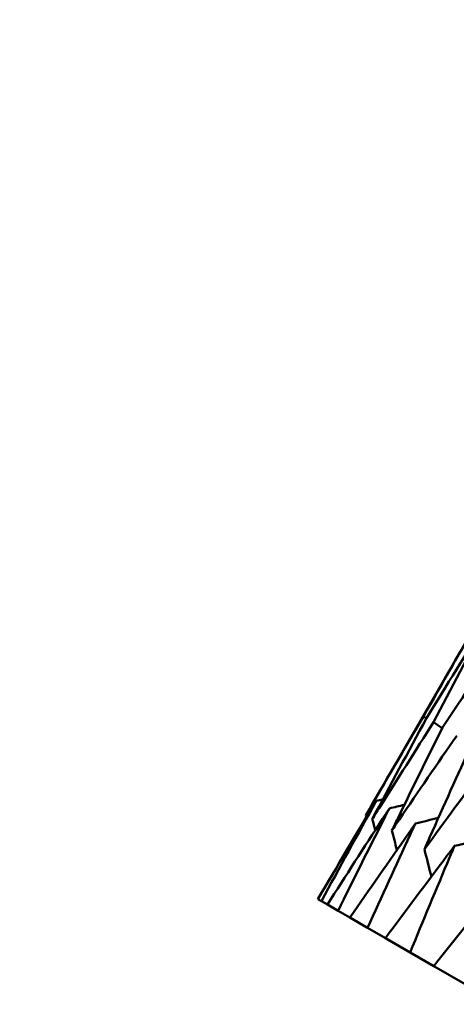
# Model space of a CAD drawing. Header units: millimetres. Extents: x 626 to 2725, y 57 to 2097.
# Tile 4 of 133: x 875.97 to 878.25, y 141.75 to 146.9. Entities that reach past the tile are written whole.
import ezdxf

# ---------------------------------------------------------------- set-up
doc = ezdxf.new("R2010")
doc.units = ezdxf.units.MM
doc.header["$LTSCALE"] = 10
doc.layers.add('Widoczne (ISO)', color=7, linetype='Continuous', lineweight=50)

msp = doc.modelspace()

# ---------------------------------------------------------------- linework, layer by layer
at = {"layer": 'Widoczne (ISO)'}
for p, q in [((878.3727, 143.7735), (877.7744, 142.7372)), ((878.0911, 143.2438), (878.0761, 143.2539)), ((878.174, 143.193), (878.1288, 143.2235)), ((877.524, 142.2995), (877.5426, 142.2888)), ((877.5738, 142.2707), (877.5426, 142.2888)), ((877.5738, 142.2707), (877.6294, 142.2386)), ((877.6918, 142.2026), (877.6294, 142.2386)), ((877.6918, 142.2026), (877.7841, 142.1493)), ((877.8774, 142.0954), (877.7841, 142.1493)), ((877.8774, 142.0954), (878.0062, 142.0211)), ((878.13, 141.9496), (878.0062, 142.0211)), ((878.13, 141.9496), (878.2947, 141.8545))]:
    msp.add_line(p, q, dxfattribs=at)
msp.add_circle((880.3266, 107.1577), 50, dxfattribs=at)
for points in [[(878.0761, 143.2539), (878.1741, 143.4276), (878.273, 143.6008), (878.3727, 143.7735)], [(878.4068, 143.7537), (878.301, 143.5846), (878.1959, 143.415), (878.0917, 143.2449)], [(878.1288, 143.2235), (878.2206, 143.4007), (878.3133, 143.5775), (878.4068, 143.7537)], [(877.7744, 142.7372), (877.8741, 142.9098), (877.9746, 143.0821), (878.0761, 143.2539)], [(878.0917, 143.2449), (877.9965, 143.0695), (877.9021, 142.8937), (877.8085, 142.7174)], [(877.8296, 142.8131), (877.7269, 142.6423), (877.625, 142.4711), (877.524, 142.2995)], [(877.5426, 142.2888), (877.6374, 142.464), (877.7331, 142.6388), (877.8296, 142.8131)], [(877.8296, 142.8131), (877.841, 142.8158), (877.8523, 142.8185), (877.8637, 142.8211)], [(877.8979, 142.7737), (877.924, 142.7799), (877.9501, 142.7861), (877.9762, 142.7923)], [(877.7773, 142.726), (877.7763, 142.7297), (877.7753, 142.7334), (877.7744, 142.7372)], [(877.8085, 142.7174), (877.8136, 142.6981), (877.8186, 142.6787), (877.8236, 142.6593)], [(878.0343, 142.6949), (878.0742, 142.7046), (878.1141, 142.7142), (878.1541, 142.7239)], [(877.9109, 142.6583), (877.9197, 142.6243), (877.9284, 142.5903), (877.9371, 142.5563)], [(878.2382, 142.5772), (878.2911, 142.5903), (878.3439, 142.6035), (878.3968, 142.6165)], [(878.0811, 142.56), (878.0932, 142.5123), (878.1052, 142.4645), (878.1172, 142.4167)]]:
    msp.add_open_spline(points, degree=3, dxfattribs=at)
for points, knots in [([(878.5092, 143.6946), (878.4905, 143.6669), (878.4717, 143.6391), (878.3599, 143.4733), (878.2675, 143.335), (878.1756, 143.1964)], [0.04993807, 0.04993807, 0.04993807, 0.04993807, 0.0614821, 0.0614821, 0.11877783, 0.11877783, 0.11877783, 0.11877783]), ([(877.8085, 142.7174), (877.8209, 142.7371), (877.8332, 142.7568), (877.9393, 142.9258), (878.0337, 143.0748), (878.1288, 143.2235)], [0.05804162, 0.05804162, 0.05804162, 0.05804162, 0.06605559, 0.06605559, 0.12689392, 0.12689392, 0.12689392, 0.12689392]), ([(878.1756, 143.1964), (878.0969, 143.0384), (878.0189, 142.8799), (877.9313, 142.7002), (877.9211, 142.6793), (877.9109, 142.6583)], [0.00523804, 0.00523804, 0.00523804, 0.00523804, 0.06606705, 0.06606705, 0.07409033, 0.07409033, 0.07409033, 0.07409033]), ([(877.9109, 142.6583), (877.924, 142.6776), (877.937, 142.6968), (878.0493, 142.8623), (878.1491, 143.0082), (878.2496, 143.1537)], [0.05804162, 0.05804162, 0.05804162, 0.05804162, 0.06605559, 0.06605559, 0.12689392, 0.12689392, 0.12689392, 0.12689392]), ([(878.3275, 143.1087), (878.2542, 142.9475), (878.1816, 142.786), (878.1001, 142.6028), (878.0906, 142.5814), (878.0811, 142.56)], [0.00523804, 0.00523804, 0.00523804, 0.00523804, 0.06606705, 0.06606705, 0.07409033, 0.07409033, 0.07409033, 0.07409033]), ([(878.0811, 142.56), (878.0949, 142.5789), (878.1087, 142.5978), (878.227, 142.7597), (878.3322, 142.9025), (878.4381, 143.0449)], [0.05804162, 0.05804162, 0.05804162, 0.05804162, 0.06605559, 0.06605559, 0.12689392, 0.12689392, 0.12689392, 0.12689392]), ([(877.8979, 142.7737), (877.8861, 142.7556), (877.8744, 142.7375), (877.7657, 142.5702), (877.6694, 142.4206), (877.5738, 142.2707)], [0.05393723, 0.05393723, 0.05393723, 0.05393723, 0.06137399, 0.06137399, 0.12273355, 0.12273355, 0.12273355, 0.12273355]), ([(877.6294, 142.2386), (877.7085, 142.3981), (877.7882, 142.5572), (877.8784, 142.7352), (877.8881, 142.7544), (877.8979, 142.7737)], [0, 0, 0, 0, 0.06135239, 0.06135239, 0.06879633, 0.06879633, 0.06879633, 0.06879633]), ([(878.0343, 142.6949), (878.0219, 142.6772), (878.0094, 142.6595), (877.8946, 142.4958), (877.7929, 142.3494), (877.6918, 142.2026)], [0.05393723, 0.05393723, 0.05393723, 0.05393723, 0.06137399, 0.06137399, 0.12273355, 0.12273355, 0.12273355, 0.12273355]), ([(877.7841, 142.1493), (877.8577, 142.3119), (877.932, 142.4741), (878.0161, 142.6557), (878.0252, 142.6753), (878.0343, 142.6949)], [0, 0, 0, 0, 0.06135239, 0.06135239, 0.06879633, 0.06879633, 0.06879633, 0.06879633]), ([(878.2382, 142.5772), (878.2251, 142.5599), (878.212, 142.5426), (878.0911, 142.3823), (877.984, 142.2391), (877.8774, 142.0954)], [0.05393723, 0.05393723, 0.05393723, 0.05393723, 0.06137399, 0.06137399, 0.12273355, 0.12273355, 0.12273355, 0.12273355]), ([(878.0062, 142.0211), (878.0744, 142.1868), (878.1433, 142.3522), (878.2213, 142.5372), (878.2297, 142.5572), (878.2382, 142.5772)], [0, 0, 0, 0, 0.06135239, 0.06135239, 0.06879633, 0.06879633, 0.06879633, 0.06879633]), ([(878.5088, 142.421), (878.495, 142.404), (878.4813, 142.3871), (878.3544, 142.2303), (878.2419, 142.0901), (878.13, 141.9496)], [0.05393723, 0.05393723, 0.05393723, 0.05393723, 0.06137399, 0.06137399, 0.12273355, 0.12273355, 0.12273355, 0.12273355])]:
    msp.add_open_spline(points, degree=3, knots=knots, dxfattribs=at)

doc.saveas('drawing.dxf')
